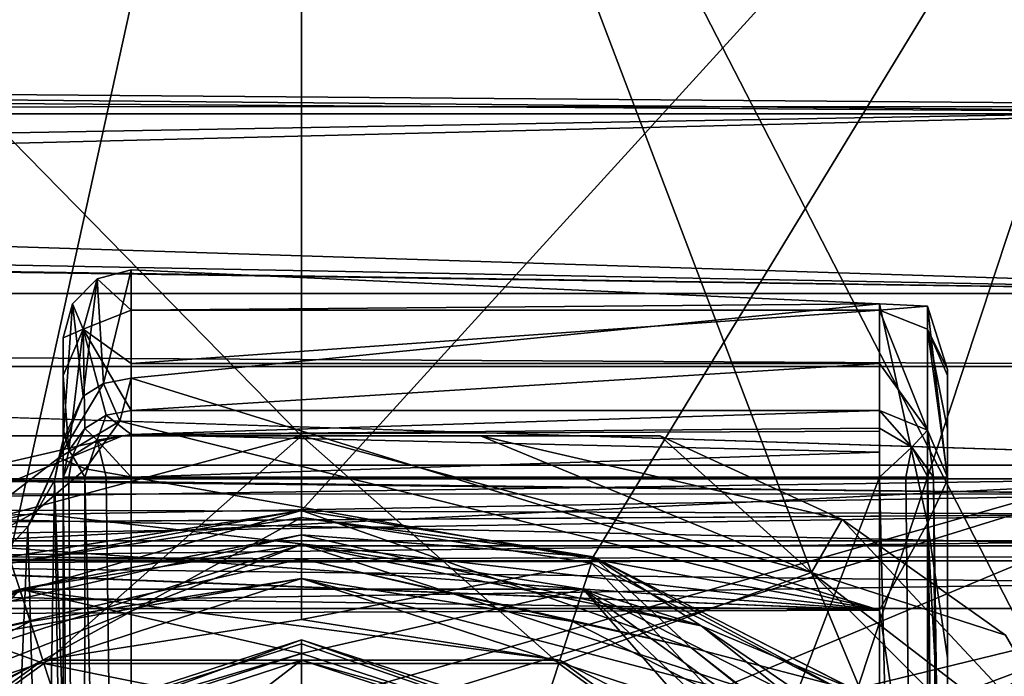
# Model space of a CAD drawing. Header units: millimetres. Extents: x -143 to 143, y -35 to 35.
# Tile 143 of 176: x 71 to 85, y 11 to 21. Entities that reach past the tile are written whole.
import ezdxf

# ---------------------------------------------------------------- set-up
doc = ezdxf.new("R2010")
doc.units = ezdxf.units.MM
doc.header["$LTSCALE"] = 65.185185
for name, color, linetype in [('1', 7, 'CONTINUOUS'), ('100', 7, 'CONTINUOUS'), ('170', 7, 'CONTINUOUS'), ('171', 7, 'CONTINUOUS'), ('172', 7, 'CONTINUOUS'), ('174', 7, 'CONTINUOUS'), ('175', 7, 'CONTINUOUS'), ('177', 7, 'CONTINUOUS'), ('178', 7, 'CONTINUOUS'), ('179', 7, 'CONTINUOUS'), ('181', 7, 'CONTINUOUS'), ('183', 7, 'CONTINUOUS'), ('19', 7, 'CONTINUOUS'), ('21', 7, 'CONTINUOUS'), ('22', 7, 'CONTINUOUS'), ('23', 7, 'CONTINUOUS'), ('259', 7, 'CONTINUOUS'), ('32', 7, 'CONTINUOUS'), ('331', 7, 'CONTINUOUS'), ('334', 7, 'CONTINUOUS'), ('337', 7, 'CONTINUOUS'), ('369', 7, 'CONTINUOUS'), ('374', 7, 'CONTINUOUS'), ('378', 7, 'CONTINUOUS'), ('402', 7, 'CONTINUOUS'), ('403', 7, 'CONTINUOUS'), ('409', 7, 'CONTINUOUS'), ('410', 7, 'CONTINUOUS'), ('47', 7, 'CONTINUOUS'), ('486', 7, 'CONTINUOUS'), ('488', 7, 'CONTINUOUS'), ('490', 7, 'CONTINUOUS'), ('492', 7, 'CONTINUOUS'), ('493', 7, 'CONTINUOUS'), ('495', 7, 'CONTINUOUS'), ('503', 7, 'CONTINUOUS'), ('504', 7, 'CONTINUOUS'), ('507', 7, 'CONTINUOUS'), ('508', 7, 'CONTINUOUS'), ('509', 7, 'CONTINUOUS'), ('635', 7, 'CONTINUOUS'), ('636', 7, 'CONTINUOUS'), ('637', 7, 'CONTINUOUS'), ('638', 7, 'CONTINUOUS'), ('639', 7, 'CONTINUOUS'), ('640', 7, 'CONTINUOUS'), ('641', 7, 'CONTINUOUS'), ('646', 7, 'CONTINUOUS'), ('647', 7, 'CONTINUOUS'), ('648', 7, 'CONTINUOUS'), ('649', 7, 'CONTINUOUS'), ('652', 7, 'CONTINUOUS'), ('656', 7, 'CONTINUOUS'), ('718', 7, 'CONTINUOUS'), ('719', 7, 'CONTINUOUS'), ('723', 7, 'CONTINUOUS')]:
    doc.layers.add(name, color=color, linetype=linetype)

msp = doc.modelspace()

# ---------------------------------------------------------------- linework, layer by layer
at = {"layer": '1', "color": 7, "linetype": 'CONTINUOUS', "true_color": 0xe0f2ff}
for points in [[(68.843, 14.368, -15.912), (59.153, 13.947, -18.713), (88, 14.368, -15.912), (68.843, 14.368, -15.912)], [(88, 14.368, -15.912), (59.153, 13.947, -18.713), (88, 13.85, -19.445), (88, 14.368, -15.912)], [(59.153, 13.947, -18.713), (49.417, 13.602, -21.528), (88, 13.85, -19.445), (59.153, 13.947, -18.713)], [(49.14, 13.596, -21.587), (48.857, 13.594, -21.607), (88, 13.85, -19.445), (49.14, 13.596, -21.587)], [(88, 13.85, -19.445), (48.857, 13.594, -21.607), (63.5, 13.454, -22.994), (88, 13.85, -19.445)], [(49.417, 13.602, -21.528), (49.14, 13.596, -21.587), (88, 13.85, -19.445), (49.417, 13.602, -21.528)], [(88, 13.454, -22.994), (88, 13.85, -19.445), (63.5, 13.454, -22.994), (88, 13.454, -22.994)]]:
    msp.add_3dface(points, dxfattribs=at)
at = {"layer": '100', "color": 7, "linetype": 'CONTINUOUS', "true_color": 0xe0f2ff}
for points in [[(88, 13.454, -22.994), (63.5, 13.454, -22.994), (63.5, 13.165, -23.607), (88, 13.454, -22.994)], [(88, 13.226, -23.54), (88, 13.454, -22.994), (63.5, 13.165, -23.607), (88, 13.226, -23.54)], [(88, 13.162, -23.61), (88, 13.226, -23.54), (63.5, 13.165, -23.607), (88, 13.162, -23.61)], [(63.5, 13.131, -23.64), (88, 13.162, -23.61), (63.5, 13.165, -23.607), (63.5, 13.131, -23.64)], [(88, 12.84, -23.824), (88, 13.162, -23.61), (63.5, 13.131, -23.64), (88, 12.84, -23.824)], [(63.5, 12.458, -23.9), (88, 12.84, -23.824), (63.5, 13.131, -23.64), (63.5, 12.458, -23.9)], [(63.5, 12.458, -23.9), (88, 12.458, -23.9), (88, 12.84, -23.824), (63.5, 12.458, -23.9)]]:
    msp.add_3dface(points, dxfattribs=at)
at = {"layer": '170', "color": 7, "linetype": 'CONTINUOUS', "true_color": 0xe0f2ff}
for points in [[(72.092, 15.768, 7.387), (72.5, 15.847, 7.424), (72.332, 15.218, 8.641), (72.092, 15.768, 7.387)], [(71.436, 14.677, 9.117), (72.092, 15.768, 7.387), (72.332, 15.218, 8.641), (71.436, 14.677, 9.117)], [(72.092, 15.768, 7.387), (71.436, 14.677, 9.117), (71.793, 15.582, 7.3), (72.092, 15.768, 7.387)], [(71.436, 14.677, 9.117), (71.5, 14.942, 7), (71.793, 15.582, 7.3), (71.436, 14.677, 9.117)], [(71.829, 14.514, 9.777), (71.436, 14.677, 9.117), (72.332, 15.218, 8.641), (71.829, 14.514, 9.777)], [(71.372, 14.343, 7.868), (71.5, 14.942, 7), (71.436, 14.677, 9.117), (71.372, 14.343, 7.868)], [(70.978, 13.66, 8.692), (71.436, 14.677, 9.117), (70.117, 13.665, 10.228), (70.978, 13.66, 8.692)], [(70.117, 13.665, 10.228), (71.436, 14.677, 9.117), (71.063, 13.862, 10.682), (70.117, 13.665, 10.228)], [(70.978, 13.66, 8.692), (71.372, 14.343, 7.868), (71.436, 14.677, 9.117), (70.978, 13.66, 8.692)], [(71.063, 13.862, 10.682), (71.436, 14.677, 9.117), (71.829, 14.514, 9.777), (71.063, 13.862, 10.682)], [(70.192, 13.389, 11.268), (70.117, 13.665, 10.228), (71.063, 13.862, 10.682), (70.192, 13.389, 11.268)], [(70.379, 13.033, 9.339), (70.978, 13.66, 8.692), (70.117, 13.665, 10.228), (70.379, 13.033, 9.339)]]:
    msp.add_3dface(points, dxfattribs=at)
at = {"layer": '171', "color": 7, "linetype": 'CONTINUOUS', "true_color": 0xe0f2ff}
for points in [[(72.092, 15.768, 7.387), (72, 17.307, 1.426), (72.5, 17.441, 1.437), (72.092, 15.768, 7.387)], [(72, 17.307, 1.426), (72.5, 16.849, -4.729), (72.5, 17.441, 1.437), (72, 17.307, 1.426)], [(72.5, 15.847, 7.424), (72.092, 15.768, 7.387), (72.5, 17.441, 1.437), (72.5, 15.847, 7.424)], [(71.793, 15.582, 7.3), (71.634, 16.943, 1.396), (72, 17.307, 1.426), (71.793, 15.582, 7.3)], [(71.634, 16.943, 1.396), (71.793, 16.567, -4.65), (72, 17.307, 1.426), (71.634, 16.943, 1.396)], [(72.092, 15.768, 7.387), (71.793, 15.582, 7.3), (72, 17.307, 1.426), (72.092, 15.768, 7.387)], [(71.793, 16.567, -4.65), (72.5, 16.849, -4.729), (72, 17.307, 1.426), (71.793, 16.567, -4.65)], [(71.5, 14.942, 7), (71.5, 16.444, 1.355), (71.634, 16.943, 1.396), (71.5, 14.942, 7)], [(71.793, 15.582, 7.3), (71.5, 14.942, 7), (71.634, 16.943, 1.396), (71.793, 15.582, 7.3)], [(71.5, 16.444, 1.355), (71.793, 16.567, -4.65), (71.634, 16.943, 1.396), (71.5, 16.444, 1.355)], [(71.5, 16.444, 1.355), (71.5, 15.886, -4.459), (71.793, 16.567, -4.65), (71.5, 16.444, 1.355)]]:
    msp.add_3dface(points, dxfattribs=at)
at = {"layer": '172', "color": 7, "linetype": 'CONTINUOUS', "true_color": 0xe0f2ff}
for points in [[(72.5, 16.849, -4.729), (71.793, 16.567, -4.65), (72.5, 16.066, -7.685), (72.5, 16.849, -4.729)], [(71.793, 16.567, -4.65), (71.5, 15.886, -4.459), (71.583, 14.783, -10.535), (71.793, 16.567, -4.65)], [(71.816, 15.107, -10.605), (71.793, 16.567, -4.65), (71.583, 14.783, -10.535), (71.816, 15.107, -10.605)], [(72.5, 16.066, -7.685), (71.793, 16.567, -4.65), (72.5, 15.371, -10.663), (72.5, 16.066, -7.685)], [(72.5, 15.371, -10.663), (71.793, 16.567, -4.65), (72.132, 15.302, -10.648), (72.5, 15.371, -10.663)], [(72.132, 15.302, -10.648), (71.793, 16.567, -4.65), (71.816, 15.107, -10.605), (72.132, 15.302, -10.648)], [(71.5, 15.886, -4.459), (71.5, 15.096, -7.441), (71.583, 14.783, -10.535), (71.5, 15.886, -4.459)], [(71.5, 15.096, -7.441), (71.5, 14.393, -10.45), (71.583, 14.783, -10.535), (71.5, 15.096, -7.441)]]:
    msp.add_3dface(points, dxfattribs=at)
at = {"layer": '174', "color": 7, "linetype": 'CONTINUOUS', "true_color": 0xe0f2ff}
for points in [[(84.207, 16.906, 3.207), (84.207, 13.713, 10.394), (83.5, 16.941, 4.386), (84.207, 16.906, 3.207)], [(83.5, 16.941, 4.386), (84.207, 13.713, 10.394), (83.5, 12.437, 12.311), (83.5, 16.941, 4.386)], [(83.5, 16.849, -4.729), (84.207, 16.906, 3.207), (83.5, 16.941, 4.386), (83.5, 16.849, -4.729)], [(84.207, 16.567, -4.65), (84.207, 16.906, 3.207), (83.5, 16.849, -4.729), (84.207, 16.567, -4.65)], [(84.5, 15.977, 4.12), (84.5, 14.351, 8.142), (84.207, 16.906, 3.207), (84.5, 15.977, 4.12)], [(84.5, 15.977, 4.12), (84.207, 16.906, 3.207), (84.207, 16.567, -4.65), (84.5, 15.977, 4.12)], [(84.5, 14.351, 8.142), (84.207, 13.713, 10.394), (84.207, 16.906, 3.207), (84.5, 14.351, 8.142)], [(84.5, 15.886, -4.459), (84.5, 15.977, 4.12), (84.207, 16.567, -4.65), (84.5, 15.886, -4.459)], [(84.5, 14.351, 8.142), (84.5, 11.733, 11.601), (84.207, 13.713, 10.394), (84.5, 14.351, 8.142)], [(84.207, 13.713, 10.394), (84.207, 7.656, 15.41), (83.5, 12.437, 12.311), (84.207, 13.713, 10.394)], [(84.5, 11.733, 11.601), (84.5, 8.304, 14.258), (84.207, 13.713, 10.394), (84.5, 11.733, 11.601)], [(84.5, 8.304, 14.258), (84.207, 7.656, 15.41), (84.207, 13.713, 10.394), (84.5, 8.304, 14.258)], [(83.5, 12.437, 12.311), (84.207, 7.656, 15.41), (83.5, 4.558, 16.896), (83.5, 12.437, 12.311)]]:
    msp.add_3dface(points, dxfattribs=at)
at = {"layer": '175', "color": 7, "linetype": 'CONTINUOUS', "true_color": 0xe0f2ff}
for points in [[(84.207, 16.567, -4.65), (83.5, 16.849, -4.729), (84.207, 15.085, -10.601), (84.207, 16.567, -4.65)], [(84.207, 15.085, -10.601), (83.5, 16.849, -4.729), (83.5, 16.066, -7.685), (84.207, 15.085, -10.601)], [(84.5, 14.394, -10.45), (84.5, 15.096, -7.443), (84.207, 16.567, -4.65), (84.5, 14.394, -10.45)], [(84.5, 14.394, -10.45), (84.207, 16.567, -4.65), (84.207, 15.085, -10.601), (84.5, 14.394, -10.45)], [(84.5, 15.096, -7.443), (84.5, 15.886, -4.459), (84.207, 16.567, -4.65), (84.5, 15.096, -7.443)], [(83.5, 15.371, -10.663), (84.207, 15.085, -10.601), (83.5, 16.066, -7.685), (83.5, 15.371, -10.663)]]:
    msp.add_3dface(points, dxfattribs=at)
at = {"layer": '177', "color": 7, "linetype": 'CONTINUOUS', "true_color": 0xe0f2ff}
for points in [[(83.5, 14.394, -11.45), (83.5, -14.394, -11.45), (84.207, -14.394, -11.157), (83.5, 14.394, -11.45)], [(83.5, 14.394, -11.45), (84.207, -14.394, -11.157), (83.884, 14.394, -11.373), (83.5, 14.394, -11.45)], [(83.884, 14.394, -11.373), (84.207, -14.394, -11.157), (84.209, 14.394, -11.155), (83.884, 14.394, -11.373)], [(84.207, -14.394, -11.157), (84.5, -14.393, -10.45), (84.209, 14.394, -11.155), (84.207, -14.394, -11.157)], [(84.209, 14.394, -11.155), (84.5, -14.393, -10.45), (84.294, 14.394, -11.058), (84.209, 14.394, -11.155)], [(84.5, -14.393, -10.45), (84.5, 0, -10.45), (84.294, 14.394, -11.058), (84.5, -14.393, -10.45)], [(84.5, 0, -10.45), (84.5, 14.394, -10.45), (84.294, 14.394, -11.058), (84.5, 0, -10.45)]]:
    msp.add_3dface(points, dxfattribs=at)
at = {"layer": '178', "color": 7, "linetype": 'CONTINUOUS', "true_color": 0xe0f2ff}
for points in [[(71.5, 14.393, -10.45), (71.793, -14.394, -11.157), (71.583, 14.394, -10.849), (71.5, 14.393, -10.45)], [(71.5, 14.393, -10.45), (71.5, 0, -10.45), (71.793, -14.394, -11.157), (71.5, 14.393, -10.45)], [(71.583, 14.394, -10.849), (71.793, -14.394, -11.157), (71.816, 14.394, -11.179), (71.583, 14.394, -10.849)], [(71.793, -14.394, -11.157), (72.5, -14.394, -11.45), (71.816, 14.394, -11.179), (71.793, -14.394, -11.157)], [(71.816, 14.394, -11.179), (72.5, -14.394, -11.45), (72.132, 14.394, -11.38), (71.816, 14.394, -11.179)], [(72.5, -14.394, -11.45), (72.5, 14.394, -11.45), (72.132, 14.394, -11.38), (72.5, -14.394, -11.45)]]:
    msp.add_3dface(points, dxfattribs=at)
at = {"layer": '179', "color": 7, "linetype": 'CONTINUOUS', "true_color": 0xe0f2ff}
for points in [[(83.5, 15.371, -10.663), (72.5, 15.371, -10.663), (72.5, 15.021, -11.229), (83.5, 15.371, -10.663)], [(83.5, 15.371, -10.663), (72.5, 15.021, -11.229), (83.5, 15.114, -11.144), (83.5, 15.371, -10.663)], [(83.5, 15.114, -11.144), (72.5, 15.021, -11.229), (83.5, 15.069, -11.188), (83.5, 15.114, -11.144)], [(83.5, 15.069, -11.188), (72.5, 15.021, -11.229), (83.5, 14.76, -11.381), (83.5, 15.069, -11.188)], [(72.5, 15.021, -11.229), (72.5, 14.394, -11.45), (83.5, 14.76, -11.381), (72.5, 15.021, -11.229)], [(72.5, 14.394, -11.45), (83.5, 14.394, -11.45), (83.5, 14.76, -11.381), (72.5, 14.394, -11.45)]]:
    msp.add_3dface(points, dxfattribs=at)
at = {"layer": '181', "color": 7, "linetype": 'CONTINUOUS', "true_color": 0xe0f2ff}
for points in [[(72.5, 15.371, -10.663), (72.132, 15.302, -10.648), (72.5, 15.021, -11.229), (72.5, 15.371, -10.663)], [(72.132, 15.302, -10.648), (71.816, 15.107, -10.605), (72, 14.937, -11.124), (72.132, 15.302, -10.648)], [(72.5, 15.021, -11.229), (72.132, 15.302, -10.648), (72, 14.937, -11.124), (72.5, 15.021, -11.229)], [(71.816, 15.107, -10.605), (71.583, 14.783, -10.535), (71.634, 14.708, -10.839), (71.816, 15.107, -10.605)], [(72, 14.937, -11.124), (71.816, 15.107, -10.605), (71.634, 14.708, -10.839), (72, 14.937, -11.124)], [(71.816, 14.394, -11.179), (72, 14.937, -11.124), (71.634, 14.708, -10.839), (71.816, 14.394, -11.179)], [(71.816, 14.394, -11.179), (72.132, 14.394, -11.38), (72, 14.937, -11.124), (71.816, 14.394, -11.179)], [(72.5, 14.394, -11.45), (72.5, 15.021, -11.229), (72, 14.937, -11.124), (72.5, 14.394, -11.45)], [(72.132, 14.394, -11.38), (72.5, 14.394, -11.45), (72, 14.937, -11.124), (72.132, 14.394, -11.38)], [(71.583, 14.783, -10.535), (71.5, 14.393, -10.45), (71.634, 14.708, -10.839), (71.583, 14.783, -10.535)], [(71.5, 14.393, -10.45), (71.583, 14.394, -10.849), (71.634, 14.708, -10.839), (71.5, 14.393, -10.45)], [(71.583, 14.394, -10.849), (71.816, 14.394, -11.179), (71.634, 14.708, -10.839), (71.583, 14.394, -10.849)]]:
    msp.add_3dface(points, dxfattribs=at)
at = {"layer": '183', "color": 7, "linetype": 'CONTINUOUS', "true_color": 0xe0f2ff}
for points in [[(84.207, 15.085, -10.601), (83.5, 15.371, -10.663), (83.977, 14.835, -11.21), (84.207, 15.085, -10.601)], [(83.5, 15.371, -10.663), (83.5, 15.114, -11.144), (83.977, 14.835, -11.21), (83.5, 15.371, -10.663)], [(83.5, 14.394, -11.45), (83.5, 15.114, -11.144), (83.5, 14.76, -11.381), (83.5, 14.394, -11.45)], [(83.5, 15.114, -11.144), (83.5, 14.394, -11.45), (83.977, 14.835, -11.21), (83.5, 15.114, -11.144)], [(83.5, 15.114, -11.144), (83.5, 15.069, -11.188), (83.5, 14.76, -11.381), (83.5, 15.114, -11.144)], [(84.294, 14.394, -11.058), (84.207, 15.085, -10.601), (83.977, 14.835, -11.21), (84.294, 14.394, -11.058)], [(84.5, 14.394, -10.45), (84.207, 15.085, -10.601), (84.294, 14.394, -11.058), (84.5, 14.394, -10.45)], [(83.5, 14.394, -11.45), (83.884, 14.394, -11.373), (83.977, 14.835, -11.21), (83.5, 14.394, -11.45)], [(83.884, 14.394, -11.373), (84.209, 14.394, -11.155), (83.977, 14.835, -11.21), (83.884, 14.394, -11.373)], [(84.209, 14.394, -11.155), (84.294, 14.394, -11.058), (83.977, 14.835, -11.21), (84.209, 14.394, -11.155)]]:
    msp.add_3dface(points, dxfattribs=at)
at = {"layer": '19', "color": 7, "linetype": 'CONTINUOUS', "true_color": 0xe0f2ff}
for points in [[(71.5, 16.444, 1.355), (71.5, 14.942, 7), (71.5, 15.886, -4.459), (71.5, 16.444, 1.355)], [(71.5, 15.886, -4.459), (71.5, 14.942, 7), (71.5, 15.096, -7.441), (71.5, 15.886, -4.459)], [(71.5, 15.096, -7.441), (71.5, 14.942, 7), (71.5, 14.393, -10.45), (71.5, 15.096, -7.441)], [(71.5, 14.942, 7), (71.5, 10.682, 7), (71.5, 14.393, -10.45), (71.5, 14.942, 7)], [(71.5, 14.393, -10.45), (71.5, 10.682, 7), (71.5, 9.403, 1.353), (71.5, 14.393, -10.45)], [(71.5, 0, -10.45), (71.5, 14.393, -10.45), (71.5, 0, -9.5), (71.5, 0, -10.45)], [(71.5, 0, -9.5), (71.5, 14.393, -10.45), (71.5, 3.193, -8.947), (71.5, 0, -9.5)], [(71.5, 3.193, -8.947), (71.5, 14.393, -10.45), (71.5, 6.014, -7.354), (71.5, 3.193, -8.947)], [(71.5, 6.014, -7.354), (71.5, 14.393, -10.45), (71.5, 8.136, -4.905), (71.5, 6.014, -7.354)], [(71.5, 8.136, -4.905), (71.5, 14.393, -10.45), (71.5, 9.311, -1.886), (71.5, 8.136, -4.905)], [(71.5, 9.311, -1.886), (71.5, 14.393, -10.45), (71.5, 9.403, 1.353), (71.5, 9.311, -1.886)]]:
    msp.add_3dface(points, dxfattribs=at)
at = {"layer": '21', "color": 7, "linetype": 'CONTINUOUS', "true_color": 0xe0f2ff}
for points in [[(72.5, -14.394, -11.45), (83.5, -14.394, -11.45), (83.5, 14.394, -11.45), (72.5, -14.394, -11.45)], [(72.5, 14.394, -11.45), (72.5, -14.394, -11.45), (83.5, 14.394, -11.45), (72.5, 14.394, -11.45)]]:
    msp.add_3dface(points, dxfattribs=at)
at = {"layer": '22', "color": 7, "linetype": 'CONTINUOUS', "true_color": 0xe0f2ff}
for points in [[(84.5, 15.096, -7.443), (84.5, 14.394, -10.45), (84.5, 15.977, 4.12), (84.5, 15.096, -7.443)], [(84.5, 15.977, 4.12), (84.5, 14.394, -10.45), (84.5, 14.351, 8.142), (84.5, 15.977, 4.12)], [(84.5, 15.886, -4.459), (84.5, 15.096, -7.443), (84.5, 15.977, 4.12), (84.5, 15.886, -4.459)], [(84.5, 14.394, -10.45), (84.5, 0, -10.45), (84.5, 2.935, -9.035), (84.5, 14.394, -10.45)], [(84.5, 14.351, 8.142), (84.5, 14.394, -10.45), (84.5, 7.685, -5.584), (84.5, 14.351, 8.142)], [(84.5, 7.685, -5.584), (84.5, 14.394, -10.45), (84.5, 2.935, -9.035), (84.5, 7.685, -5.584)], [(84.5, 11.733, 11.601), (84.5, 14.351, 8.142), (84.5, 9.5), (84.5, 11.733, 11.601)], [(84.5, 9.5), (84.5, 14.351, 8.142), (84.5, 7.685, -5.584), (84.5, 9.5)], [(84.5, 8.304, 14.258), (84.5, 11.733, 11.601), (84.5, 9.5), (84.5, 8.304, 14.258)]]:
    msp.add_3dface(points, dxfattribs=at)
at = {"layer": '23', "color": 7, "linetype": 'CONTINUOUS', "true_color": 0xe0f2ff}
for points in [[(68.843, 13.381, -14.75), (88, 13.381, -14.75), (88, -13.381, -14.75), (68.843, 13.381, -14.75)], [(68.843, -13.381, -14.75), (68.843, 13.381, -14.75), (88, -13.381, -14.75), (68.843, -13.381, -14.75)]]:
    msp.add_3dface(points, dxfattribs=at)
at = {"layer": '259', "color": 7, "linetype": 'CONTINUOUS', "true_color": 0xe0f2ff}
for points in [[(59.203, 16.022, -30.5), (92.5, 16.022, -30.5), (71.722, 10.08, -30.5), (59.203, 16.022, -30.5)], [(68.765, 8.572, -30.5), (59.203, 16.022, -30.5), (71.722, 10.08, -30.5), (68.765, 8.572, -30.5)], [(71.722, 10.08, -30.5), (92.5, 16.022, -30.5), (75, 10.6, -30.5), (71.722, 10.08, -30.5)], [(75, 10.6, -30.5), (92.5, 16.022, -30.5), (78.278, 10.08, -30.5), (75, 10.6, -30.5)], [(78.278, 10.08, -30.5), (92.5, 16.022, -30.5), (81.235, 8.572, -30.5), (78.278, 10.08, -30.5)], [(81.235, 8.572, -30.5), (92.5, 16.022, -30.5), (83.581, 6.223, -30.5), (81.235, 8.572, -30.5)], [(92.5, 16.022, -30.5), (92.5, -16.022, -30.5), (83.581, -6.223, -30.5), (92.5, 16.022, -30.5)], [(85.6, 0, -30.5), (92.5, 16.022, -30.5), (83.581, -6.223, -30.5), (85.6, 0, -30.5)], [(92.5, 16.022, -30.5), (85.6, 0, -30.5), (83.581, 6.223, -30.5), (92.5, 16.022, -30.5)]]:
    msp.add_3dface(points, dxfattribs=at)
at = {"layer": '32', "color": 7, "linetype": 'CONTINUOUS', "true_color": 0xe0f2ff}
for points in [[(88, 12.458, -23.9), (63.5, 12.458, -23.9), (72.204, 8.607, -23.9), (88, 12.458, -23.9)], [(72.204, 8.607, -23.9), (63.5, 12.458, -23.9), (67.679, 5.32, -23.9), (72.204, 8.607, -23.9)], [(77.796, 8.607, -23.9), (88, 12.458, -23.9), (72.204, 8.607, -23.9), (77.796, 8.607, -23.9)], [(82.321, 5.32, -23.9), (88, 12.458, -23.9), (77.796, 8.607, -23.9), (82.321, 5.32, -23.9)], [(84.05, 0, -23.9), (88, 12.458, -23.9), (82.321, 5.32, -23.9), (84.05, 0, -23.9)], [(88, -12.458, -23.9), (88, 12.458, -23.9), (84.05, 0, -23.9), (88, -12.458, -23.9)]]:
    msp.add_3dface(points, dxfattribs=at)
at = {"layer": '331', "color": 7, "linetype": 'CONTINUOUS', "true_color": 0xe0f2ff}
for points in [[(-92.5, 17.093, -17.903), (-92.5, 19.737, -5.54), (92.5, 17.093, -17.903), (-92.5, 17.093, -17.903)], [(92.5, 17.093, -17.903), (-92.5, 19.737, -5.54), (0, 18.458, -10.6), (92.5, 17.093, -17.903)], [(9.037, 19.737, -5.54), (92.5, 17.093, -17.903), (5.164, 18.77, -9.257), (9.037, 19.737, -5.54)], [(92.5, 19.737, -5.54), (92.5, 17.093, -17.903), (9.037, 19.737, -5.54), (92.5, 19.737, -5.54)], [(5.164, 18.77, -9.257), (92.5, 17.093, -17.903), (0, 18.458, -10.6), (5.164, 18.77, -9.257)], [(-92.5, 17.093, -17.903), (92.5, 17.093, -17.903), (92.5, 16.022, -30.5), (-92.5, 17.093, -17.903)], [(-92.5, 17.093, -17.903), (92.5, 16.022, -30.5), (59.203, 16.022, -30.5), (-92.5, 17.093, -17.903)]]:
    msp.add_3dface(points, dxfattribs=at)
at = {"layer": '334', "color": 7, "linetype": 'CONTINUOUS', "true_color": 0xe0f2ff}
for points in [[(9.23, 19.826, 5.212), (92.5, 19.846, 5.138), (10.6, 20.5), (9.23, 19.826, 5.212)], [(10.6, 20.5), (92.5, 19.737, -5.54), (10.217, 20.305, -2.824), (10.6, 20.5)], [(92.5, 19.846, 5.138), (92.5, 19.737, -5.54), (10.6, 20.5), (92.5, 19.846, 5.138)], [(92.5, 19.737, -5.54), (9.037, 19.737, -5.54), (10.217, 20.305, -2.824), (92.5, 19.737, -5.54)], [(92.5, 14.569, 14.422), (92.5, 19.846, 5.138), (0, 17.547, 10.6), (92.5, 14.569, 14.422)], [(0, 17.547, 10.6), (92.5, 19.846, 5.138), (5.16, 18.29, 9.259), (0, 17.547, 10.6)], [(5.16, 18.29, 9.259), (92.5, 19.846, 5.138), (9.23, 19.826, 5.212), (5.16, 18.29, 9.259)], [(-92.5, 14.569, 14.422), (92.5, 14.569, 14.422), (0, 17.547, 10.6), (-92.5, 14.569, 14.422)], [(-92.5, 14.569, 14.422), (-92.5, 5.339, 19.793), (92.5, 14.569, 14.422), (-92.5, 14.569, 14.422)], [(-92.5, 5.339, 19.793), (92.5, 5.339, 19.793), (92.5, 14.569, 14.422), (-92.5, 5.339, 19.793)]]:
    msp.add_3dface(points, dxfattribs=at)
at = {"layer": '337', "color": 7, "linetype": 'CONTINUOUS', "true_color": 0xe0f2ff}
for points in [[(68.843, 14.368, -15.912), (88, 14.368, -15.912), (88, 14.144, -15.103), (68.843, 14.368, -15.912)], [(68.843, 14.346, -15.487), (68.843, 14.368, -15.912), (88, 14.144, -15.103), (68.843, 14.346, -15.487)], [(68.843, 14.145, -15.105), (68.843, 14.346, -15.487), (88, 14.144, -15.103), (68.843, 14.145, -15.105)], [(68.843, 13.803, -14.843), (68.843, 14.145, -15.105), (88, 14.144, -15.103), (68.843, 13.803, -14.843)], [(88, 13.381, -14.75), (68.843, 13.803, -14.843), (88, 14.144, -15.103), (88, 13.381, -14.75)], [(88, 13.381, -14.75), (68.843, 13.381, -14.75), (68.843, 13.803, -14.843), (88, 13.381, -14.75)]]:
    msp.add_3dface(points, dxfattribs=at)
at = {"layer": '369', "color": 7, "linetype": 'CONTINUOUS', "true_color": 0xe0f2ff}
for points in [[(75, 12, -45.7), (67.947, 9.708, -45.7), (75, 12, -43.7), (75, 12, -45.7)], [(75, 12, -43.7), (67.947, 9.708, -45.7), (67.947, 9.708, -43.7), (75, 12, -43.7)]]:
    msp.add_3dface(points, dxfattribs=at)
at = {"layer": '374', "color": 7, "linetype": 'CONTINUOUS', "true_color": 0xe0f2ff}
for points in [[(75, 12, -45.7), (75, 12, -43.7), (82.053, 9.708, -43.7), (75, 12, -45.7)], [(75, 12, -45.7), (82.053, 9.708, -43.7), (82.053, 9.708, -45.7), (75, 12, -45.7)]]:
    msp.add_3dface(points, dxfattribs=at)
at = {"layer": '378', "color": 7, "linetype": 'CONTINUOUS', "true_color": 0xe0f2ff}
for points in [[(68.123, 9.466, -46), (75, 11.7, -46), (69.548, 7.504, -46), (68.123, 9.466, -46)], [(69.548, 7.504, -46), (75, 11.7, -46), (75, 9.275, -46), (69.548, 7.504, -46)], [(75, 11.7, -46), (81.877, 9.466, -46), (75, 9.275, -46), (75, 11.7, -46)]]:
    msp.add_3dface(points, dxfattribs=at)
at = {"layer": '402', "color": 7, "linetype": 'CONTINUOUS', "true_color": 0xe0f2ff}
for points in [[(82.053, 9.708, -43.7), (75, 12, -43.7), (81.936, 9.546, -43.5), (82.053, 9.708, -43.7)], [(75, 12, -43.7), (75, 11.941, -43.559), (81.936, 9.546, -43.5), (75, 12, -43.7)], [(75, 11.941, -43.559), (75, 11.8, -43.5), (81.936, 9.546, -43.5), (75, 11.941, -43.559)]]:
    msp.add_3dface(points, dxfattribs=at)
at = {"layer": '403', "color": 7, "linetype": 'CONTINUOUS', "true_color": 0xe0f2ff}
for points in [[(75, 12, -43.7), (67.947, 9.708, -43.7), (75, 11.941, -43.559), (75, 12, -43.7)], [(67.947, 9.708, -43.7), (75, 11.8, -43.5), (75, 11.941, -43.559), (67.947, 9.708, -43.7)], [(75, 11.8, -43.5), (67.947, 9.708, -43.7), (68.064, 9.546, -43.5), (75, 11.8, -43.5)]]:
    msp.add_3dface(points, dxfattribs=at)
at = {"layer": '409', "color": 7, "linetype": 'CONTINUOUS', "true_color": 0xe0f2ff}
for points in [[(67.947, 9.708, -45.7), (75, 12, -45.7), (68.123, 9.466, -46), (67.947, 9.708, -45.7)], [(75, 12, -45.7), (75, 11.7, -46), (68.123, 9.466, -46), (75, 12, -45.7)]]:
    msp.add_3dface(points, dxfattribs=at)
at = {"layer": '410', "color": 7, "linetype": 'CONTINUOUS', "true_color": 0xe0f2ff}
for points in [[(75, 12, -45.7), (82.053, 9.708, -45.7), (75, 11.7, -46), (75, 12, -45.7)], [(82.053, 9.708, -45.7), (81.877, 9.466, -46), (75, 11.7, -46), (82.053, 9.708, -45.7)]]:
    msp.add_3dface(points, dxfattribs=at)
at = {"layer": '47', "color": 7, "linetype": 'CONTINUOUS', "true_color": 0xe0f2ff}
for points in [[(71.5, 10.682, 7), (71.5, 14.942, 7), (71.372, 14.343, 7.868), (71.5, 10.682, 7)], [(71.372, 14.343, 7.868), (70.978, 13.66, 8.692), (71.226, 4.708, 8.252), (71.372, 14.343, 7.868)], [(71.5, 6.423, 7), (71.372, 14.343, 7.868), (71.226, 4.708, 8.252), (71.5, 6.423, 7)], [(71.5, 6.423, 7), (71.5, 10.682, 7), (71.372, 14.343, 7.868), (71.5, 6.423, 7)], [(70.978, 13.66, 8.692), (70.379, 13.033, 9.339), (70.5, 2.224, 9.236), (70.978, 13.66, 8.692)], [(71.226, 4.708, 8.252), (70.978, 13.66, 8.692), (70.5, 2.224, 9.236), (71.226, 4.708, 8.252)]]:
    msp.add_3dface(points, dxfattribs=at)
at = {"layer": '486', "color": 7, "linetype": 'CONTINUOUS', "true_color": 0xe0f2ff}
for points in [[(75, 15, -40.5), (67.5, 12.99, -40.5), (71.215, 11.65, -40.5), (75, 15, -40.5)], [(78.785, 11.65, -40.5), (75, 15, -40.5), (71.215, 11.65, -40.5), (78.785, 11.65, -40.5)], [(82.5, 12.99, -40.5), (75, 15, -40.5), (78.785, 11.65, -40.5), (82.5, 12.99, -40.5)], [(71.215, 11.65, -40.5), (67.5, 12.99, -40.5), (65.09, 7.2, -40.5), (71.215, 11.65, -40.5)], [(84.91, 7.2, -40.5), (82.5, 12.99, -40.5), (78.785, 11.65, -40.5), (84.91, 7.2, -40.5)], [(87.99, 7.5, -40.5), (82.5, 12.99, -40.5), (84.91, 7.2, -40.5), (87.99, 7.5, -40.5)]]:
    msp.add_3dface(points, dxfattribs=at)
at = {"layer": '488', "color": 7, "linetype": 'CONTINUOUS', "true_color": 0xe0f2ff}
for points in [[(70.859, 12.744, -43.5), (68.064, 9.546, -43.5), (64.159, 7.876, -43.5), (70.859, 12.744, -43.5)], [(75, 11.8, -43.5), (68.064, 9.546, -43.5), (70.859, 12.744, -43.5), (75, 11.8, -43.5)], [(79.141, 12.744, -43.5), (75, 11.8, -43.5), (70.859, 12.744, -43.5), (79.141, 12.744, -43.5)], [(81.936, 9.546, -43.5), (75, 11.8, -43.5), (79.141, 12.744, -43.5), (81.936, 9.546, -43.5)], [(85.841, 7.876, -43.5), (81.936, 9.546, -43.5), (79.141, 12.744, -43.5), (85.841, 7.876, -43.5)]]:
    msp.add_3dface(points, dxfattribs=at)
at = {"layer": '490', "color": 7, "linetype": 'CONTINUOUS', "true_color": 0xe0f2ff}
for points in [[(70.705, 13.22, -54.5), (75, 13.9, -54.5), (70.736, 13.125, -54.5), (70.705, 13.22, -54.5)], [(70.736, 13.125, -54.5), (75, 13.9, -54.5), (75, 13.8, -54.5), (70.736, 13.125, -54.5)], [(75, 13.9, -54.5), (79.295, 13.22, -54.5), (75, 13.8, -54.5), (75, 13.9, -54.5)], [(75, 13.8, -54.5), (79.295, 13.22, -54.5), (79.264, 13.125, -54.5), (75, 13.8, -54.5)], [(79.264, 13.125, -54.5), (79.295, 13.22, -54.5), (83.111, 11.164, -54.5), (79.264, 13.125, -54.5)], [(79.295, 13.22, -54.5), (83.17, 11.245, -54.5), (83.111, 11.164, -54.5), (79.295, 13.22, -54.5)]]:
    msp.add_3dface(points, dxfattribs=at)
at = {"layer": '492', "color": 7, "linetype": 'CONTINUOUS', "true_color": 0xe0f2ff}
for points in [[(75, 12.3, -53), (78.801, 11.698, -53), (71.199, 11.698, -46.635), (75, 12.3, -53)], [(71.199, 11.698, -53), (75, 12.3, -53), (71.199, 11.698, -46.635), (71.199, 11.698, -53)], [(65.049, 7.23, -46.635), (67.77, 9.951, -53), (71.199, 11.698, -46.635), (65.049, 7.23, -46.635)], [(67.77, 9.951, -53), (71.199, 11.698, -53), (71.199, 11.698, -46.635), (67.77, 9.951, -53)], [(71.199, 11.698, -46.635), (78.801, 11.698, -53), (78.801, 11.698, -46.635), (71.199, 11.698, -46.635)], [(78.801, 11.698, -53), (82.23, 9.951, -53), (78.801, 11.698, -46.635), (78.801, 11.698, -53)], [(78.801, 11.698, -46.635), (82.23, 9.951, -53), (84.951, 7.23, -46.635), (78.801, 11.698, -46.635)]]:
    msp.add_3dface(points, dxfattribs=at)
at = {"layer": '493', "color": 7, "linetype": 'CONTINUOUS', "true_color": 0xe0f2ff}
for points in [[(70.736, 13.125, -54.5), (75, 13.8, -54.5), (71.199, 11.698, -53), (70.736, 13.125, -54.5)], [(75, 13.8, -54.5), (75, 12.3, -53), (71.199, 11.698, -53), (75, 13.8, -54.5)], [(75, 13.8, -54.5), (79.264, 13.125, -54.5), (75, 12.3, -53), (75, 13.8, -54.5)], [(70.736, 13.125, -54.5), (71.199, 11.698, -53), (67.77, 9.951, -53), (70.736, 13.125, -54.5)], [(79.264, 13.125, -54.5), (78.801, 11.698, -53), (75, 12.3, -53), (79.264, 13.125, -54.5)], [(79.264, 13.125, -54.5), (82.23, 9.951, -53), (78.801, 11.698, -53), (79.264, 13.125, -54.5)], [(79.264, 13.125, -54.5), (83.111, 11.164, -54.5), (82.23, 9.951, -53), (79.264, 13.125, -54.5)]]:
    msp.add_3dface(points, dxfattribs=at)
at = {"layer": '495', "color": 7, "linetype": 'CONTINUOUS', "true_color": 0xe0f2ff}
for points in [[(72.37, 15, -54.368), (69.726, 15, -53.98), (77.632, 15, -54.368), (72.37, 15, -54.368)], [(77.632, 15, -54.368), (69.726, 15, -53.98), (80.274, 15, -53.98), (77.632, 15, -54.368)], [(80.274, 15, -53.98), (69.726, 15, -53.98), (69.726, 15, -41.02), (80.274, 15, -53.98)], [(80.274, 15, -41.02), (80.274, 15, -53.98), (69.726, 15, -41.02), (80.274, 15, -41.02)], [(72.37, 15, -40.632), (80.274, 15, -41.02), (69.726, 15, -41.02), (72.37, 15, -40.632)], [(75, 15, -40.5), (77.632, 15, -40.632), (72.37, 15, -40.632), (75, 15, -40.5)], [(75, 15, -54.5), (72.37, 15, -54.368), (77.632, 15, -54.368), (75, 15, -54.5)], [(77.632, 15, -40.632), (80.274, 15, -41.02), (72.37, 15, -40.632), (77.632, 15, -40.632)]]:
    msp.add_3dface(points, dxfattribs=at)
at = {"layer": '503', "color": 7, "linetype": 'CONTINUOUS', "true_color": 0xe0f2ff}
for points in [[(69.726, 15, -53.98), (72.37, 15, -54.368), (67.5, 12.99, -54.5), (69.726, 15, -53.98)], [(72.37, 15, -54.368), (75, 15, -54.5), (67.5, 12.99, -54.5), (72.37, 15, -54.368)]]:
    msp.add_3dface(points, dxfattribs=at)
at = {"layer": '504', "color": 7, "linetype": 'CONTINUOUS', "true_color": 0xe0f2ff}
for points in [[(67.5, 12.99, -40.5), (72.37, 15, -40.632), (67.05, 13.77, -41.02), (67.5, 12.99, -40.5)], [(72.37, 15, -40.632), (69.726, 15, -41.02), (67.05, 13.77, -41.02), (72.37, 15, -40.632)], [(67.5, 12.99, -40.5), (75, 15, -40.5), (72.37, 15, -40.632), (67.5, 12.99, -40.5)]]:
    msp.add_3dface(points, dxfattribs=at)
at = {"layer": '507', "color": 7, "linetype": 'CONTINUOUS', "true_color": 0xe0f2ff}
for points in [[(70.859, 12.744, -43.5), (64.159, 7.876, -43.5), (70.859, 12.744, -46), (70.859, 12.744, -43.5)], [(70.859, 12.744, -46), (64.159, 7.876, -43.5), (64.159, 7.876, -46), (70.859, 12.744, -46)], [(79.141, 12.744, -43.5), (70.859, 12.744, -43.5), (79.141, 12.744, -46), (79.141, 12.744, -43.5)], [(79.141, 12.744, -46), (70.859, 12.744, -43.5), (70.859, 12.744, -46), (79.141, 12.744, -46)], [(85.841, 7.876, -43.5), (79.141, 12.744, -43.5), (85.841, 7.876, -46), (85.841, 7.876, -43.5)], [(85.841, 7.876, -46), (79.141, 12.744, -43.5), (79.141, 12.744, -46), (85.841, 7.876, -46)]]:
    msp.add_3dface(points, dxfattribs=at)
at = {"layer": '508', "color": 7, "linetype": 'CONTINUOUS', "true_color": 0xe0f2ff}
for points in [[(71.199, 11.698, -46.635), (70.859, 12.744, -46), (64.159, 7.876, -46), (71.199, 11.698, -46.635)], [(71.199, 11.698, -46.635), (78.801, 11.698, -46.635), (70.859, 12.744, -46), (71.199, 11.698, -46.635)], [(78.801, 11.698, -46.635), (79.141, 12.744, -46), (70.859, 12.744, -46), (78.801, 11.698, -46.635)], [(78.801, 11.698, -46.635), (84.951, 7.23, -46.635), (79.141, 12.744, -46), (78.801, 11.698, -46.635)], [(84.951, 7.23, -46.635), (85.841, 7.876, -46), (79.141, 12.744, -46), (84.951, 7.23, -46.635)], [(65.049, 7.23, -46.635), (71.199, 11.698, -46.635), (64.159, 7.876, -46), (65.049, 7.23, -46.635)]]:
    msp.add_3dface(points, dxfattribs=at)
at = {"layer": '509', "color": 7, "linetype": 'CONTINUOUS', "true_color": 0xe0f2ff}
for points in [[(71.215, 11.65, -40.5), (65.09, 7.2, -40.5), (71.678, 10.224, -42), (71.215, 11.65, -40.5)], [(78.785, 11.65, -40.5), (71.215, 11.65, -40.5), (78.322, 10.224, -42), (78.785, 11.65, -40.5)], [(71.215, 11.65, -40.5), (71.678, 10.224, -42), (78.322, 10.224, -42), (71.215, 11.65, -40.5)], [(84.91, 7.2, -40.5), (78.785, 11.65, -40.5), (78.322, 10.224, -42), (84.91, 7.2, -40.5)]]:
    msp.add_3dface(points, dxfattribs=at)
at = {"layer": '635', "color": 7, "linetype": 'CONTINUOUS', "true_color": 0xe0f2ff}
for points in [[(60.795, 29.509, -55), (75, 32.75, -55), (61.781, 4.297, -55), (60.795, 29.509, -55)], [(61.781, 4.297, -55), (75, 32.75, -55), (63.757, 8.173, -55), (61.781, 4.297, -55)], [(63.757, 8.173, -55), (75, 32.75, -55), (66.834, 11.248, -55), (63.757, 8.173, -55)], [(66.834, 11.248, -55), (75, 32.75, -55), (70.71, 13.221, -55), (66.834, 11.248, -55)], [(75, 32.75, -55), (75, 13.9, -55), (70.71, 13.221, -55), (75, 32.75, -55)], [(75, 32.75, -55), (89.205, 29.509, -55), (75, 13.9, -55), (75, 32.75, -55)], [(75, 13.9, -55), (89.205, 29.509, -55), (79.29, 13.221, -55), (75, 13.9, -55)], [(79.29, 13.221, -55), (89.205, 29.509, -55), (83.166, 11.248, -55), (79.29, 13.221, -55)], [(83.166, 11.248, -55), (89.205, 29.509, -55), (86.243, 8.173, -55), (83.166, 11.248, -55)]]:
    msp.add_3dface(points, dxfattribs=at)
at = {"layer": '636', "color": 7, "linetype": 'CONTINUOUS', "true_color": 0xe0f2ff}
for points in [[(70.71, 13.221, -55), (75, 13.9, -55), (69.122, 12.205, -55.146), (70.71, 13.221, -55)], [(69.122, 12.205, -55.146), (75, 13.9, -55), (75, 13.546, -55.146), (69.122, 12.205, -55.146)], [(69.122, 12.205, -55.146), (75, 13.546, -55.146), (70.859, 12.744, -55.5), (69.122, 12.205, -55.146)], [(75, 13.546, -55.146), (75, 13.4, -55.5), (70.859, 12.744, -55.5), (75, 13.546, -55.146)]]:
    msp.add_3dface(points, dxfattribs=at)
at = {"layer": '637', "color": 7, "linetype": 'CONTINUOUS', "true_color": 0xe0f2ff}
for points in [[(70.859, 12.744, -55.5), (75, 13.4, -55.5), (67.124, 10.841, -59), (70.859, 12.744, -55.5)], [(67.124, 10.841, -59), (75, 13.4, -55.5), (75, 13.4, -59), (67.124, 10.841, -59)]]:
    msp.add_3dface(points, dxfattribs=at)
at = {"layer": '638', "color": 7, "linetype": 'CONTINUOUS', "true_color": 0xe0f2ff}
for points in [[(67.124, 10.841, -59), (75, 13.4, -59), (67.418, 10.436, -59), (67.124, 10.841, -59)], [(75, 13.4, -59), (75, 12.9, -59), (67.418, 10.436, -59), (75, 13.4, -59)], [(75, 13.4, -59), (82.876, 10.841, -59), (75, 12.9, -59), (75, 13.4, -59)], [(75, 12.9, -59), (82.876, 10.841, -59), (82.582, 10.436, -59), (75, 12.9, -59)]]:
    msp.add_3dface(points, dxfattribs=at)
at = {"layer": '639', "color": 7, "linetype": 'CONTINUOUS', "true_color": 0xe0f2ff}
for points in [[(67.418, 10.436, -59), (75, 12.9, -59), (71.014, 12.269, -55.5), (67.418, 10.436, -59)], [(71.014, 12.269, -55.5), (75, 12.9, -59), (75, 12.9, -55.5), (71.014, 12.269, -55.5)], [(67.418, 10.436, -55.5), (67.418, 10.436, -59), (71.014, 12.269, -55.5), (67.418, 10.436, -55.5)]]:
    msp.add_3dface(points, dxfattribs=at)
at = {"layer": '640', "color": 7, "linetype": 'CONTINUOUS', "true_color": 0xe0f2ff}
for points in [[(75, 13.9, -54.5), (70.705, 13.22, -54.5), (75, 13.193, -54.793), (75, 13.9, -54.5)], [(75, 13.193, -54.793), (70.705, 13.22, -54.5), (69.276, 11.886, -54.793), (75, 13.193, -54.793)], [(75, 12.9, -55.5), (75, 13.193, -54.793), (69.276, 11.886, -54.793), (75, 12.9, -55.5)], [(71.014, 12.269, -55.5), (75, 12.9, -55.5), (69.276, 11.886, -54.793), (71.014, 12.269, -55.5)], [(67.418, 10.436, -55.5), (71.014, 12.269, -55.5), (69.276, 11.886, -54.793), (67.418, 10.436, -55.5)]]:
    msp.add_3dface(points, dxfattribs=at)
at = {"layer": '641', "color": 7, "linetype": 'CONTINUOUS', "true_color": 0xe0f2ff}
for points in [[(75, 15, -54.5), (75, 32.75, -54.5), (60.795, 29.509, -54.5), (75, 15, -54.5)], [(75, 32.75, -54.5), (75, 15, -54.5), (82.5, 12.99, -54.5), (75, 32.75, -54.5)], [(75, 32.75, -54.5), (87.99, 7.5, -54.5), (89.205, 29.509, -54.5), (75, 32.75, -54.5)], [(87.99, 7.5, -54.5), (75, 32.75, -54.5), (82.5, 12.99, -54.5), (87.99, 7.5, -54.5)], [(67.5, 12.99, -54.5), (75, 15, -54.5), (60.795, 29.509, -54.5), (67.5, 12.99, -54.5)]]:
    msp.add_3dface(points, dxfattribs=at)
at = {"layer": '646', "color": 7, "linetype": 'CONTINUOUS', "true_color": 0xe0f2ff}
for points in [[(75, 13.9, -55), (79.29, 13.221, -55), (75, 13.546, -55.146), (75, 13.9, -55)], [(75, 13.546, -55.146), (79.29, 13.221, -55), (80.878, 12.205, -55.146), (75, 13.546, -55.146)], [(75, 13.4, -55.5), (75, 13.546, -55.146), (80.878, 12.205, -55.146), (75, 13.4, -55.5)], [(75, 13.4, -55.5), (80.878, 12.205, -55.146), (79.141, 12.744, -55.5), (75, 13.4, -55.5)], [(79.29, 13.221, -55), (83.166, 11.248, -55), (80.878, 12.205, -55.146), (79.29, 13.221, -55)], [(79.141, 12.744, -55.5), (80.878, 12.205, -55.146), (82.876, 10.841, -55.5), (79.141, 12.744, -55.5)], [(80.878, 12.205, -55.146), (83.166, 11.248, -55), (85.591, 8.446, -55.146), (80.878, 12.205, -55.146)], [(80.878, 12.205, -55.146), (85.591, 8.446, -55.146), (82.876, 10.841, -55.5), (80.878, 12.205, -55.146)]]:
    msp.add_3dface(points, dxfattribs=at)
at = {"layer": '647', "color": 7, "linetype": 'CONTINUOUS', "true_color": 0xe0f2ff}
for points in [[(75, 13.4, -59), (75, 13.4, -55.5), (79.141, 12.744, -55.5), (75, 13.4, -59)], [(82.876, 10.841, -59), (75, 13.4, -59), (79.141, 12.744, -55.5), (82.876, 10.841, -59)], [(82.876, 10.841, -59), (79.141, 12.744, -55.5), (82.876, 10.841, -55.5), (82.876, 10.841, -59)]]:
    msp.add_3dface(points, dxfattribs=at)
at = {"layer": '648', "color": 7, "linetype": 'CONTINUOUS', "true_color": 0xe0f2ff}
for points in [[(75, 12.9, -59), (82.582, 10.436, -59), (75, 12.9, -55.5), (75, 12.9, -59)], [(75, 12.9, -55.5), (82.582, 10.436, -59), (78.986, 12.269, -55.5), (75, 12.9, -55.5)], [(78.986, 12.269, -55.5), (82.582, 10.436, -59), (82.582, 10.436, -55.5), (78.986, 12.269, -55.5)]]:
    msp.add_3dface(points, dxfattribs=at)
at = {"layer": '649', "color": 7, "linetype": 'CONTINUOUS', "true_color": 0xe0f2ff}
for points in [[(79.295, 13.22, -54.5), (75, 13.9, -54.5), (80.724, 11.886, -54.793), (79.295, 13.22, -54.5)], [(75, 13.9, -54.5), (75, 13.193, -54.793), (80.724, 11.886, -54.793), (75, 13.9, -54.5)], [(75, 13.193, -54.793), (75, 12.9, -55.5), (78.986, 12.269, -55.5), (75, 13.193, -54.793)], [(75, 13.193, -54.793), (78.986, 12.269, -55.5), (80.724, 11.886, -54.793), (75, 13.193, -54.793)], [(83.17, 11.245, -54.5), (79.295, 13.22, -54.5), (80.724, 11.886, -54.793), (83.17, 11.245, -54.5)], [(78.986, 12.269, -55.5), (82.582, 10.436, -55.5), (80.724, 11.886, -54.793), (78.986, 12.269, -55.5)], [(85.315, 8.226, -54.793), (83.17, 11.245, -54.5), (80.724, 11.886, -54.793), (85.315, 8.226, -54.793)], [(82.582, 10.436, -55.5), (85.315, 8.226, -54.793), (80.724, 11.886, -54.793), (82.582, 10.436, -55.5)]]:
    msp.add_3dface(points, dxfattribs=at)
at = {"layer": '652', "color": 7, "linetype": 'CONTINUOUS', "true_color": 0xe0f2ff}
for points in [[(72.5, 16.849, -4.729), (72.5, 16.066, -7.685), (83.5, 16.849, -4.729), (72.5, 16.849, -4.729)], [(83.5, 16.849, -4.729), (72.5, 16.066, -7.685), (83.5, 16.066, -7.685), (83.5, 16.849, -4.729)], [(72.5, 16.066, -7.685), (72.5, 15.371, -10.663), (83.5, 16.066, -7.685), (72.5, 16.066, -7.685)], [(72.5, 15.371, -10.663), (83.5, 15.371, -10.663), (83.5, 16.066, -7.685), (72.5, 15.371, -10.663)]]:
    msp.add_3dface(points, dxfattribs=at)
at = {"layer": '656', "color": 7, "linetype": 'CONTINUOUS', "true_color": 0xe0f2ff}
for points in [[(72.5, 15.847, 7.424), (72.5, 17.441, 1.437), (83.5, 16.941, 4.386), (72.5, 15.847, 7.424)], [(72.5, 17.441, 1.437), (72.5, 16.849, -4.729), (83.5, 16.941, 4.386), (72.5, 17.441, 1.437)], [(72.5, 15.847, 7.424), (83.5, 16.941, 4.386), (83.5, 12.437, 12.311), (72.5, 15.847, 7.424)], [(72.5, 16.849, -4.729), (83.5, 16.849, -4.729), (83.5, 16.941, 4.386), (72.5, 16.849, -4.729)], [(72.332, 15.218, 8.641), (72.5, 15.847, 7.424), (83.5, 12.437, 12.311), (72.332, 15.218, 8.641)], [(71.829, 14.514, 9.777), (72.332, 15.218, 8.641), (83.5, 12.437, 12.311), (71.829, 14.514, 9.777)], [(71.063, 13.862, 10.682), (71.829, 14.514, 9.777), (83.5, 12.437, 12.311), (71.063, 13.862, 10.682)], [(70.192, 13.389, 11.268), (71.063, 13.862, 10.682), (83.5, 12.437, 12.311), (70.192, 13.389, 11.268)], [(4.555, 12.15, 12.595), (7.422, 13.527, 11.103), (83.5, 12.437, 12.311), (4.555, 12.15, 12.595)], [(7.422, 13.527, 11.103), (68.307, 13.044, 11.667), (83.5, 12.437, 12.311), (7.422, 13.527, 11.103)], [(68.5, 13.044, 11.667), (70.192, 13.389, 11.268), (83.5, 12.437, 12.311), (68.5, 13.044, 11.667)], [(68.307, 13.044, 11.667), (68.404, 13.044, 11.667), (83.5, 12.437, 12.311), (68.307, 13.044, 11.667)], [(68.404, 13.044, 11.667), (68.5, 13.044, 11.667), (83.5, 12.437, 12.311), (68.404, 13.044, 11.667)], [(4.555, 12.15, 12.595), (83.5, 12.437, 12.311), (83.5, 4.558, 16.896), (4.555, 12.15, 12.595)], [(-0.503, 11.255, 13.4), (4.555, 12.15, 12.595), (83.5, 4.558, 16.896), (-0.503, 11.255, 13.4)]]:
    msp.add_3dface(points, dxfattribs=at)
at = {"layer": '718', "color": 7, "linetype": 'CONTINUOUS', "true_color": 0xe0f2ff}
for points in [[(80.274, 15, -53.98), (80.274, 15, -41.02), (82.95, 13.77, -41.02), (80.274, 15, -53.98)], [(82.95, 13.77, -53.98), (80.274, 15, -53.98), (82.95, 13.77, -41.02), (82.95, 13.77, -53.98)], [(85.354, 12.067, -41.02), (85.354, 12.067, -53.98), (82.95, 13.77, -53.98), (85.354, 12.067, -41.02)], [(85.354, 12.067, -41.02), (82.95, 13.77, -53.98), (82.95, 13.77, -41.02), (85.354, 12.067, -41.02)]]:
    msp.add_3dface(points, dxfattribs=at)
at = {"layer": '719', "color": 7, "linetype": 'CONTINUOUS', "true_color": 0xe0f2ff}
for points in [[(75, 15, -54.5), (77.632, 15, -54.368), (82.5, 12.99, -54.5), (75, 15, -54.5)], [(77.632, 15, -54.368), (80.274, 15, -53.98), (82.95, 13.77, -53.98), (77.632, 15, -54.368)], [(82.5, 12.99, -54.5), (77.632, 15, -54.368), (82.95, 13.77, -53.98), (82.5, 12.99, -54.5)], [(85.354, 12.067, -53.98), (82.5, 12.99, -54.5), (82.95, 13.77, -53.98), (85.354, 12.067, -53.98)], [(85.354, 12.067, -53.98), (86.675, 9.778, -54.368), (82.5, 12.99, -54.5), (85.354, 12.067, -53.98)], [(86.675, 9.778, -54.368), (87.99, 7.5, -54.5), (82.5, 12.99, -54.5), (86.675, 9.778, -54.368)]]:
    msp.add_3dface(points, dxfattribs=at)
at = {"layer": '723', "color": 7, "linetype": 'CONTINUOUS', "true_color": 0xe0f2ff}
for points in [[(75, 15, -40.5), (82.5, 12.99, -40.5), (77.632, 15, -40.632), (75, 15, -40.5)], [(82.5, 12.99, -40.5), (80.274, 15, -41.02), (77.632, 15, -40.632), (82.5, 12.99, -40.5)], [(80.274, 15, -41.02), (82.5, 12.99, -40.5), (82.95, 13.77, -41.02), (80.274, 15, -41.02)], [(82.5, 12.99, -40.5), (86.675, 9.778, -40.632), (82.95, 13.77, -41.02), (82.5, 12.99, -40.5)], [(86.675, 9.778, -40.632), (85.354, 12.067, -41.02), (82.95, 13.77, -41.02), (86.675, 9.778, -40.632)], [(82.5, 12.99, -40.5), (87.99, 7.5, -40.5), (86.675, 9.778, -40.632), (82.5, 12.99, -40.5)]]:
    msp.add_3dface(points, dxfattribs=at)

doc.saveas('drawing.dxf')
